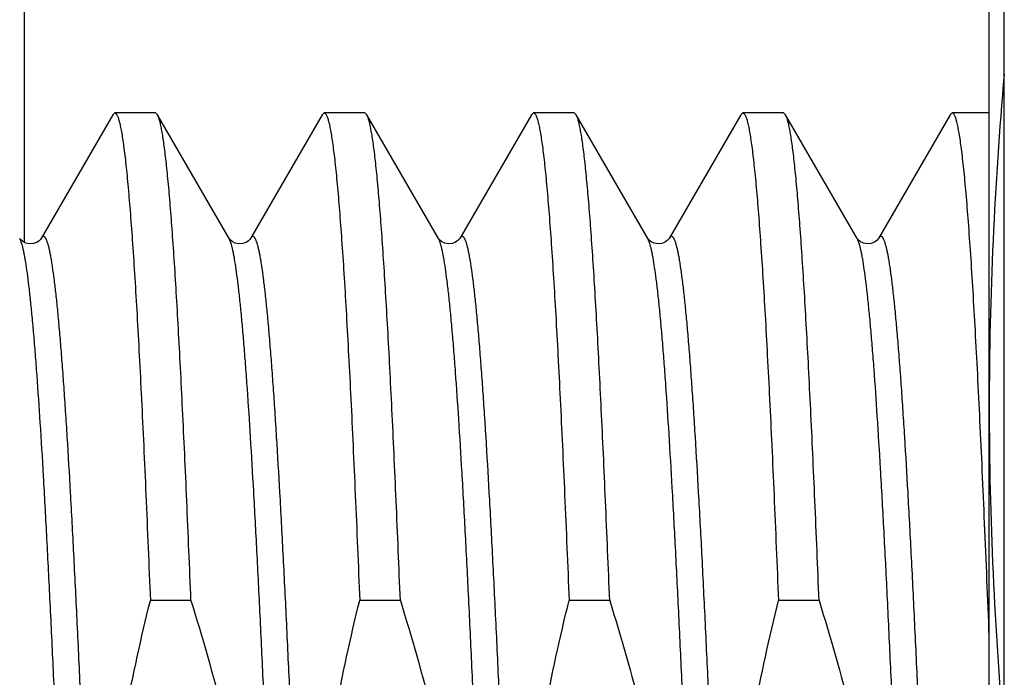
# Model space of a CAD drawing. Header units: inches. Extents: x 0 to 22, y 0 to 17.
# Tile 78 of 98: x 17.3937 to 17.5243, y 9.771 to 9.8582. Entities that reach past the tile are written whole.
import ezdxf

# ---------------------------------------------------------------- set-up
doc = ezdxf.new("R2010")
doc.units = ezdxf.units.IN
doc.header["$LTSCALE"] = 1.21
doc.header["$MEASUREMENT"] = 0
doc.layers.get('0').update_dxf_attribs({"linetype": 'CONTINUOUS'})

msp = doc.modelspace()

# ---------------------------------------------------------------- linework, layer by layer
at = {"color": 7, "linetype": 'CONTINUOUS'}
for p, q in [((17.5243185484, 6.530174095), (17.5243185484, 11.575174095)), ((17.5223185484, 9.548864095), (17.5223185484, 9.892864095)), ((17.4060326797, 9.8456302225), (17.3965304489, 9.8292073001)), ((17.4060326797, 9.8456302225), (17.406303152, 9.845864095)), ((17.4116929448, 9.845864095), (17.406303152, 9.845864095)), ((17.4119634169, 9.8456302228), (17.4116929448, 9.845864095)), ((17.4214656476, 9.8292073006), (17.4119634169, 9.8456302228)), ((17.4338096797, 9.8456302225), (17.4243074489, 9.8292073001)), ((17.4338096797, 9.8456302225), (17.434080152, 9.845864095)), ((17.4394699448, 9.845864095), (17.434080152, 9.845864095)), ((17.4397404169, 9.8456302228), (17.4394699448, 9.845864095)), ((17.4492426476, 9.8292073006), (17.4397404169, 9.8456302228)), ((17.4615866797, 9.8456302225), (17.4520844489, 9.8292073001)), ((17.4615866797, 9.8456302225), (17.461857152, 9.845864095)), ((17.4672469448, 9.845864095), (17.461857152, 9.845864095)), ((17.4675174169, 9.8456302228), (17.4672469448, 9.845864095)), ((17.4770196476, 9.8292073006), (17.4675174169, 9.8456302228)), ((17.4893636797, 9.8456302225), (17.4798614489, 9.8292073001)), ((17.4893636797, 9.8456302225), (17.489634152, 9.845864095)), ((17.4950239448, 9.845864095), (17.489634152, 9.845864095)), ((17.4952944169, 9.8456302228), (17.4950239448, 9.845864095)), ((17.5047966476, 9.8292073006), (17.4952944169, 9.8456302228)), ((17.5171406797, 9.8456302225), (17.5076384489, 9.8292073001)), ((17.517411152, 9.8458640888), (17.5171406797, 9.8456302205)), ((17.5223185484, 9.845864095), (17.517411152, 9.845864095)), ((17.3937062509, 9.8291789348), (17.3936888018, 9.8292070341)), ((17.4214832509, 9.8291789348), (17.4214658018, 9.8292070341)), ((17.4492838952, 9.8291447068), (17.4492426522, 9.8292072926)), ((17.4770608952, 9.8291447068), (17.4770196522, 9.8292072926)), ((17.5048378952, 9.8291447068), (17.5047966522, 9.8292072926)), ((17.4164122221, 9.7811529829), (17.4110224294, 9.7811529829)), ((17.4441892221, 9.7811529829), (17.4387994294, 9.7811529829)), ((17.4719662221, 9.7811529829), (17.4665764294, 9.7811529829)), ((17.4997432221, 9.7811529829), (17.4943534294, 9.7811529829))]:
    msp.add_line(p, q, dxfattribs=at)
at = {"color": 9, "linetype": 'CONTINUOUS'}
for p, q in [((17.3943185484, 9.8286821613), (17.3943185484, 9.95386452)), ((17.3938443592, 9.8288711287), (17.3936888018, 9.8292070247)), ((17.4217720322, 9.8284182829), (17.4214658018, 9.829207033)), ((17.4493632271, 9.8289586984), (17.4492426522, 9.8292072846)), ((17.4772909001, 9.8285350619), (17.4770196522, 9.8292072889)), ((17.5048820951, 9.8290394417), (17.5047966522, 9.8292072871))]:
    msp.add_line(p, q, dxfattribs=at)
at = {"color": 7, "linetype": 'CONTINUOUS'}
for points in [[(17.3945148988, 9.8285824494), (17.3941078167, 9.8287891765), (17.3938502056, 9.8290031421), (17.3937259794, 9.8291501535), (17.3937062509, 9.8291789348)], [(17.3965306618, 9.8292076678), (17.3965208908, 9.8291914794), (17.3964460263, 9.8290889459), (17.3962669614, 9.8289077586), (17.3959447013, 9.8286890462), (17.3954935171, 9.8285204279), (17.3950042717, 9.8284795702), (17.3945148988, 9.8285824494)], [(17.4222918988, 9.8285824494), (17.4218848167, 9.8287891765), (17.4216272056, 9.8290031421), (17.4215029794, 9.8291501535), (17.4214832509, 9.8291789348)], [(17.4243076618, 9.8292076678), (17.4242978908, 9.8291914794), (17.4242230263, 9.8290889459), (17.4240439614, 9.8289077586), (17.4237217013, 9.8286890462), (17.4232705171, 9.8285204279), (17.4227812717, 9.8284795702), (17.4222918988, 9.8285824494)], [(17.4496825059, 9.8287753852), (17.449421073, 9.8289861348), (17.4492838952, 9.8291447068)], [(17.4520846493, 9.8292076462), (17.4520758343, 9.8291929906), (17.452004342, 9.8290942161), (17.4518347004, 9.8289196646), (17.4515296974, 9.8287058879), (17.4510914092, 9.8285310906), (17.4505979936, 9.8284775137), (17.4500986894, 9.8285719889), (17.4496825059, 9.8287753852)], [(17.4774595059, 9.8287753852), (17.477198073, 9.8289861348), (17.4770608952, 9.8291447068)], [(17.4798616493, 9.8292076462), (17.4798528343, 9.8291929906), (17.479781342, 9.8290942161), (17.4796117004, 9.8289196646), (17.4793066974, 9.8287058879), (17.4788684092, 9.8285310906), (17.4783749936, 9.8284775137), (17.4778756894, 9.8285719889), (17.4774595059, 9.8287753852)], [(17.5052365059, 9.8287753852), (17.504975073, 9.8289861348), (17.5048378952, 9.8291447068)], [(17.5076386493, 9.8292076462), (17.5076298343, 9.8291929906), (17.507558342, 9.8290942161), (17.5073887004, 9.8289196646), (17.5070836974, 9.8287058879), (17.5066454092, 9.8285310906), (17.5061519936, 9.8284775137), (17.5056526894, 9.8285719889), (17.5052365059, 9.8287753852)]]:
    msp.add_lwpolyline(points, dxfattribs=at)
for centre, radius, start, end in [((18.0238290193, 9.8064334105), 0.5015121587, 174.9015226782, 179.9507958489), ((18.0238308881, 9.8072948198), 0.501514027, 180.0492085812, 185.0986914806)]:
    msp.add_arc(centre, radius, start, end, dxfattribs=at)
for points, knots in [([(17.406303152, 9.845864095), (17.406315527, 9.845864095), (17.4063410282, 9.8458610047), (17.4063785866, 9.8458473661), (17.4064158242, 9.8458249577), (17.4064682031, 9.845780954), (17.4065324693, 9.8457016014), (17.4066051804, 9.8455781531), (17.4066780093, 9.8454206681), (17.4067509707, 9.8452289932), (17.4068240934, 9.8450029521), (17.4069276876, 9.8446343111), (17.407054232, 9.8440864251), (17.4071996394, 9.84332513), (17.4073454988, 9.8424278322), (17.407491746, 9.8413954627), (17.4076382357, 9.8402290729), (17.4077849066, 9.8389299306), (17.4079317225, 9.8374994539), (17.4081354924, 9.8353348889), (17.4083870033, 9.8323135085), (17.4086792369, 9.8283186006), (17.4089719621, 9.823845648), (17.4092650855, 9.8189145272), (17.4095584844, 9.8135471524), (17.4098520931, 9.8077673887), (17.4101458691, 9.8016009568), (17.4105472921, 9.792686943), (17.4108335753, 9.7858307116), (17.4110224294, 9.7811529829)], [0, 0, 0, 0, 0.0005704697, 0.0011714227, 0.0018290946, 0.002563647, 0.0043150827, 0.0065008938, 0.0091571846, 0.0123033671, 0.0159505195, 0.0201053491, 0.0299522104, 0.0418599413, 0.0558298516, 0.0718550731, 0.089923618, 0.1100194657, 0.1321230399, 0.1562121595, 0.210243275, 0.2718825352, 0.340862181, 0.4168798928, 0.4996008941, 0.5886596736, 0.6836623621, 0.7841872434, 1, 1, 1, 1]), ([(17.4164122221, 9.7811529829), (17.4162337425, 9.7855737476), (17.4159632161, 9.792063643), (17.4155852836, 9.800516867), (17.415308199, 9.8064010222), (17.4150312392, 9.8119469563), (17.4147544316, 9.8171327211), (17.4144778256, 9.8219378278), (17.4142014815, 9.8263432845), (17.4139255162, 9.8303316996), (17.4136500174, 9.8338873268), (17.4134128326, 9.8365726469), (17.4132206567, 9.8384937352), (17.4130822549, 9.839761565), (17.4129439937, 9.840911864), (17.4128058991, 9.8419435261), (17.4126680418, 9.8428555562), (17.4125305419, 9.843647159), (17.4123934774, 9.8443176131), (17.4122741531, 9.8447991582), (17.4121764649, 9.8451222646), (17.412107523, 9.8453198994), (17.4120387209, 9.8454869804), (17.4119888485, 9.8455862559), (17.4119634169, 9.8456302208)], [0, 0, 0, 0, 0.2051315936, 0.3011584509, 0.3923170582, 0.4782469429, 0.5586105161, 0.6330919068, 0.7013992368, 0.7632657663, 0.8184514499, 0.8667446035, 0.888248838, 0.9079644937, 0.9258745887, 0.9419639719, 0.9562212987, 0.968637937, 0.9792110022, 0.9879444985, 0.9916267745, 0.9948579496, 0.9976451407, 1, 1, 1, 1]), ([(17.434080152, 9.845864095), (17.434092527, 9.845864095), (17.4341180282, 9.8458610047), (17.4341555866, 9.8458473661), (17.4341928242, 9.8458249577), (17.4342452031, 9.845780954), (17.4343094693, 9.8457016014), (17.4343821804, 9.8455781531), (17.4344550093, 9.8454206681), (17.4345279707, 9.8452289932), (17.4346010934, 9.8450029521), (17.4347046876, 9.8446343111), (17.434831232, 9.8440864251), (17.4349766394, 9.84332513), (17.4351224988, 9.8424278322), (17.435268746, 9.8413954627), (17.4354152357, 9.8402290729), (17.4355619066, 9.8389299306), (17.4357087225, 9.8374994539), (17.4359124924, 9.8353348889), (17.4361640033, 9.8323135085), (17.4364562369, 9.8283186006), (17.4367489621, 9.823845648), (17.4370420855, 9.8189145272), (17.4373354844, 9.8135471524), (17.4376290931, 9.8077673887), (17.4379228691, 9.8016009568), (17.4383242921, 9.792686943), (17.4386105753, 9.7858307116), (17.4387994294, 9.7811529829)], [0, 0, 0, 0, 0.0005704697, 0.0011714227, 0.0018290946, 0.002563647, 0.0043150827, 0.0065008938, 0.0091571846, 0.0123033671, 0.0159505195, 0.0201053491, 0.0299522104, 0.0418599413, 0.0558298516, 0.0718550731, 0.089923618, 0.1100194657, 0.1321230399, 0.1562121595, 0.210243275, 0.2718825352, 0.340862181, 0.4168798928, 0.4996008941, 0.5886596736, 0.6836623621, 0.7841872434, 1, 1, 1, 1]), ([(17.4441892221, 9.7811529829), (17.4440107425, 9.7855737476), (17.4437402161, 9.792063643), (17.4433622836, 9.800516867), (17.443085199, 9.8064010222), (17.4428082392, 9.8119469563), (17.4425314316, 9.8171327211), (17.4422548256, 9.8219378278), (17.4419784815, 9.8263432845), (17.4417025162, 9.8303316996), (17.4414270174, 9.8338873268), (17.4411898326, 9.8365726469), (17.4409976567, 9.8384937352), (17.4408592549, 9.839761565), (17.4407209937, 9.840911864), (17.4405828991, 9.8419435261), (17.4404450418, 9.8428555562), (17.4403075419, 9.843647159), (17.4401704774, 9.8443176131), (17.4400511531, 9.8447991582), (17.4399534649, 9.8451222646), (17.439884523, 9.8453198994), (17.4398157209, 9.8454869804), (17.4397658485, 9.8455862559), (17.4397404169, 9.8456302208)], [0, 0, 0, 0, 0.2051315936, 0.3011584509, 0.3923170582, 0.4782469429, 0.5586105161, 0.6330919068, 0.7013992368, 0.7632657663, 0.8184514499, 0.8667446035, 0.888248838, 0.9079644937, 0.9258745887, 0.9419639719, 0.9562212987, 0.968637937, 0.9792110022, 0.9879444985, 0.9916267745, 0.9948579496, 0.9976451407, 1, 1, 1, 1]), ([(17.461857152, 9.845864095), (17.461869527, 9.845864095), (17.4618950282, 9.8458610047), (17.4619325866, 9.8458473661), (17.4619698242, 9.8458249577), (17.4620222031, 9.845780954), (17.4620864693, 9.8457016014), (17.4621591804, 9.8455781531), (17.4622320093, 9.8454206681), (17.4623049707, 9.8452289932), (17.4623780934, 9.8450029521), (17.4624816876, 9.8446343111), (17.462608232, 9.8440864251), (17.4627536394, 9.84332513), (17.4628994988, 9.8424278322), (17.463045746, 9.8413954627), (17.4631922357, 9.8402290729), (17.4633389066, 9.8389299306), (17.4634857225, 9.8374994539), (17.4636894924, 9.8353348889), (17.4639410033, 9.8323135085), (17.4642332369, 9.8283186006), (17.4645259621, 9.823845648), (17.4648190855, 9.8189145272), (17.4651124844, 9.8135471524), (17.4654060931, 9.8077673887), (17.4656998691, 9.8016009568), (17.4661012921, 9.792686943), (17.4663875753, 9.7858307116), (17.4665764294, 9.7811529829)], [0, 0, 0, 0, 0.0005704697, 0.0011714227, 0.0018290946, 0.002563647, 0.0043150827, 0.0065008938, 0.0091571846, 0.0123033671, 0.0159505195, 0.0201053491, 0.0299522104, 0.0418599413, 0.0558298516, 0.0718550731, 0.089923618, 0.1100194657, 0.1321230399, 0.1562121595, 0.210243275, 0.2718825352, 0.340862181, 0.4168798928, 0.4996008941, 0.5886596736, 0.6836623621, 0.7841872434, 1, 1, 1, 1]), ([(17.4719662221, 9.7811529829), (17.4717877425, 9.7855737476), (17.4715172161, 9.792063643), (17.4711392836, 9.800516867), (17.470862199, 9.8064010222), (17.4705852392, 9.8119469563), (17.4703084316, 9.8171327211), (17.4700318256, 9.8219378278), (17.4697554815, 9.8263432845), (17.4694795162, 9.8303316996), (17.4692040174, 9.8338873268), (17.4689668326, 9.8365726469), (17.4687746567, 9.8384937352), (17.4686362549, 9.839761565), (17.4684979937, 9.840911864), (17.4683598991, 9.8419435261), (17.4682220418, 9.8428555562), (17.4680845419, 9.843647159), (17.4679474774, 9.8443176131), (17.4678281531, 9.8447991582), (17.4677304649, 9.8451222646), (17.467661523, 9.8453198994), (17.4675927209, 9.8454869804), (17.4675428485, 9.8455862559), (17.4675174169, 9.8456302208)], [0, 0, 0, 0, 0.2051315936, 0.3011584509, 0.3923170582, 0.4782469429, 0.5586105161, 0.6330919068, 0.7013992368, 0.7632657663, 0.8184514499, 0.8667446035, 0.888248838, 0.9079644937, 0.9258745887, 0.9419639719, 0.9562212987, 0.968637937, 0.9792110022, 0.9879444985, 0.9916267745, 0.9948579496, 0.9976451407, 1, 1, 1, 1]), ([(17.489634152, 9.845864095), (17.489646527, 9.845864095), (17.4896720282, 9.8458610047), (17.4897095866, 9.8458473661), (17.4897468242, 9.8458249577), (17.4897992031, 9.845780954), (17.4898634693, 9.8457016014), (17.4899361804, 9.8455781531), (17.4900090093, 9.8454206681), (17.4900819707, 9.8452289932), (17.4901550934, 9.8450029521), (17.4902586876, 9.8446343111), (17.490385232, 9.8440864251), (17.4905306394, 9.84332513), (17.4906764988, 9.8424278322), (17.490822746, 9.8413954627), (17.4909692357, 9.8402290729), (17.4911159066, 9.8389299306), (17.4912627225, 9.8374994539), (17.4914664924, 9.8353348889), (17.4917180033, 9.8323135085), (17.4920102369, 9.8283186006), (17.4923029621, 9.823845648), (17.4925960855, 9.8189145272), (17.4928894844, 9.8135471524), (17.4931830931, 9.8077673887), (17.4934768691, 9.8016009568), (17.4938782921, 9.792686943), (17.4941645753, 9.7858307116), (17.4943534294, 9.7811529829)], [0, 0, 0, 0, 0.0005704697, 0.0011714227, 0.0018290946, 0.002563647, 0.0043150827, 0.0065008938, 0.0091571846, 0.0123033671, 0.0159505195, 0.0201053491, 0.0299522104, 0.0418599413, 0.0558298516, 0.0718550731, 0.089923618, 0.1100194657, 0.1321230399, 0.1562121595, 0.210243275, 0.2718825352, 0.340862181, 0.4168798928, 0.4996008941, 0.5886596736, 0.6836623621, 0.7841872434, 1, 1, 1, 1]), ([(17.4997432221, 9.7811529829), (17.4995647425, 9.7855737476), (17.4992942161, 9.792063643), (17.4989162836, 9.800516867), (17.498639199, 9.8064010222), (17.4983622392, 9.8119469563), (17.4980854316, 9.8171327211), (17.4978088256, 9.8219378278), (17.4975324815, 9.8263432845), (17.4972565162, 9.8303316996), (17.4969810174, 9.8338873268), (17.4967438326, 9.8365726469), (17.4965516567, 9.8384937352), (17.4964132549, 9.839761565), (17.4962749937, 9.840911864), (17.4961368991, 9.8419435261), (17.4959990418, 9.8428555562), (17.4958615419, 9.843647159), (17.4957244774, 9.8443176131), (17.4956051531, 9.8447991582), (17.4955074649, 9.8451222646), (17.495438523, 9.8453198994), (17.4953697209, 9.8454869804), (17.4953198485, 9.8455862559), (17.4952944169, 9.8456302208)], [0, 0, 0, 0, 0.2051315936, 0.3011584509, 0.3923170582, 0.4782469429, 0.5586105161, 0.6330919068, 0.7013992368, 0.7632657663, 0.8184514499, 0.8667446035, 0.888248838, 0.9079644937, 0.9258745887, 0.9419639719, 0.9562212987, 0.968637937, 0.9792110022, 0.9879444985, 0.9916267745, 0.9948579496, 0.9976451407, 1, 1, 1, 1]), ([(17.5223185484, 9.7764402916), (17.522121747, 9.7814246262), (17.5218237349, 9.7887372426), (17.52140678, 9.7982530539), (17.5211013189, 9.8048542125), (17.5207960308, 9.8110512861), (17.5204909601, 9.816814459), (17.5201861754, 9.8221160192), (17.5198818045, 9.8269304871), (17.5195779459, 9.8312347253), (17.5193164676, 9.834492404), (17.5191046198, 9.8368277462), (17.5189519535, 9.8383718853), (17.5187994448, 9.8397746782), (17.5186471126, 9.8410344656), (17.5184950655, 9.842149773), (17.5183433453, 9.8431193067), (17.518212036, 9.8438347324), (17.5181052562, 9.8443327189), (17.5180290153, 9.8446513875), (17.5179528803, 9.8449329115), (17.5178768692, 9.8451772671), (17.5178010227, 9.8453844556), (17.5177253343, 9.8455546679), (17.517649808, 9.8456880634), (17.5175830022, 9.8457739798), (17.517528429, 9.8458216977), (17.51748971, 9.8458459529), (17.5174506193, 9.8458607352), (17.5174240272, 9.8458640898), (17.517411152, 9.8458640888)], [0, 0, 0, 0, 0.2144109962, 0.3145818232, 0.4094148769, 0.4984550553, 0.581276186, 0.6574822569, 0.7267099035, 0.7886304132, 0.8429520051, 0.8671830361, 0.8894228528, 0.9096472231, 0.9278340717, 0.9439657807, 0.9580279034, 0.9700122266, 0.9752246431, 0.9799180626, 0.9840946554, 0.9877580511, 0.9909142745, 0.9935737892, 0.9957552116, 0.9974931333, 0.9982169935, 0.9988612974, 0.9994465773, 1, 1, 1, 1]), ([(17.3886352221, 9.7811529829), (17.3901422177, 9.7762829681), (17.3929427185, 9.7664750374), (17.3957702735, 9.7540394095), (17.3975390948, 9.7439963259), (17.3985986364, 9.7364210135), (17.3993727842, 9.7288110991), (17.3998476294, 9.7211765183), (17.4000147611, 9.7135289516), (17.3998721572, 9.7058809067), (17.3994243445, 9.6982447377), (17.3986818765, 9.6906317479), (17.3976601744, 9.6830512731), (17.3959510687, 9.6729981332), (17.3943098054, 9.6655236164), (17.3930851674, 9.6605752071)], [0, 0, 0, 0, 0.1249956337, 0.2499862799, 0.3124885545, 0.3749907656, 0.4374929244, 0.4999950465, 0.5624971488, 0.6249992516, 0.6875013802, 0.750003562, 0.8125058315, 0.8750081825, 1, 1, 1, 1]), ([(17.4154723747, 9.6605752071), (17.4139653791, 9.6654452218), (17.4111648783, 9.6752531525), (17.4083373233, 9.6876887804), (17.406568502, 9.697731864), (17.4055089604, 9.7053071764), (17.4047348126, 9.7129170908), (17.4042599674, 9.7205516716), (17.4040928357, 9.7281992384), (17.4042354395, 9.7358472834), (17.4046832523, 9.7434834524), (17.4054257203, 9.7510964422), (17.4064474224, 9.758676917), (17.4081565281, 9.7687300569), (17.4097977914, 9.7762045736), (17.4110224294, 9.7811529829)], [0, 0, 0, 0, 0.1249956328, 0.2499862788, 0.3124885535, 0.3749907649, 0.437492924, 0.4999950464, 0.5624971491, 0.6249992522, 0.6875013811, 0.7500035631, 0.8125058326, 0.8750081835, 1, 1, 1, 1]), ([(17.4164122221, 9.7811529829), (17.4179192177, 9.7762829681), (17.4207197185, 9.7664750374), (17.4235472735, 9.7540394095), (17.4253160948, 9.7439963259), (17.4263756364, 9.7364210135), (17.4271497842, 9.7288110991), (17.4276246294, 9.7211765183), (17.4277917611, 9.7135289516), (17.4276491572, 9.7058809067), (17.4272013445, 9.6982447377), (17.4264588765, 9.6906317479), (17.4254371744, 9.6830512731), (17.4237280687, 9.6729981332), (17.4220868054, 9.6655236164), (17.4208621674, 9.6605752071)], [0, 0, 0, 0, 0.1249956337, 0.2499862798, 0.3124885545, 0.3749907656, 0.4374929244, 0.4999950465, 0.5624971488, 0.6249992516, 0.6875013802, 0.750003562, 0.8125058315, 0.8750081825, 1, 1, 1, 1]), ([(17.4432493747, 9.6605752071), (17.4417423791, 9.6654452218), (17.4389418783, 9.6752531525), (17.4361143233, 9.6876887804), (17.434345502, 9.697731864), (17.4332859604, 9.7053071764), (17.4325118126, 9.7129170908), (17.4320369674, 9.7205516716), (17.4318698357, 9.7281992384), (17.4320124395, 9.7358472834), (17.4324602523, 9.7434834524), (17.4332027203, 9.7510964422), (17.4342244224, 9.7586769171), (17.4359335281, 9.7687300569), (17.4375747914, 9.7762045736), (17.4387994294, 9.7811529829)], [0, 0, 0, 0, 0.1249956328, 0.2499862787, 0.3124885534, 0.3749907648, 0.437492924, 0.4999950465, 0.5624971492, 0.6249992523, 0.6875013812, 0.7500035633, 0.8125058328, 0.8750081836, 1, 1, 1, 1]), ([(17.4441892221, 9.7811529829), (17.4456962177, 9.7762829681), (17.4484967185, 9.7664750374), (17.4513242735, 9.7540394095), (17.4530930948, 9.7439963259), (17.4541526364, 9.7364210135), (17.4549267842, 9.7288110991), (17.4554016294, 9.7211765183), (17.4555687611, 9.7135289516), (17.4554261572, 9.7058809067), (17.4549783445, 9.6982447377), (17.4542358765, 9.6906317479), (17.4532141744, 9.6830512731), (17.4515050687, 9.6729981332), (17.4498638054, 9.6655236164), (17.4486391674, 9.6605752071)], [0, 0, 0, 0, 0.1249956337, 0.2499862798, 0.3124885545, 0.3749907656, 0.4374929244, 0.4999950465, 0.5624971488, 0.6249992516, 0.6875013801, 0.750003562, 0.8125058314, 0.8750081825, 1, 1, 1, 1]), ([(17.4710263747, 9.6605752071), (17.4695193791, 9.6654452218), (17.4667188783, 9.6752531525), (17.4638913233, 9.6876887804), (17.462122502, 9.697731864), (17.4610629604, 9.7053071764), (17.4602888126, 9.7129170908), (17.4598139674, 9.7205516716), (17.4596468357, 9.7281992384), (17.4597894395, 9.7358472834), (17.4602372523, 9.7434834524), (17.4609797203, 9.7510964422), (17.4620014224, 9.7586769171), (17.4637105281, 9.7687300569), (17.4653517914, 9.7762045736), (17.4665764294, 9.7811529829)], [0, 0, 0, 0, 0.1249956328, 0.2499862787, 0.3124885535, 0.3749907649, 0.437492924, 0.4999950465, 0.5624971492, 0.6249992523, 0.6875013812, 0.7500035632, 0.8125058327, 0.8750081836, 1, 1, 1, 1]), ([(17.4719662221, 9.7811529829), (17.4734732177, 9.7762829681), (17.4762737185, 9.7664750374), (17.4791012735, 9.7540394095), (17.4808700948, 9.7439963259), (17.4819296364, 9.7364210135), (17.4827037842, 9.7288110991), (17.4831786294, 9.7211765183), (17.4833457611, 9.7135289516), (17.4832031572, 9.7058809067), (17.4827553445, 9.6982447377), (17.4820128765, 9.6906317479), (17.4809911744, 9.6830512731), (17.4792820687, 9.6729981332), (17.4776408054, 9.6655236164), (17.4764161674, 9.6605752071)], [0, 0, 0, 0, 0.1249956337, 0.2499862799, 0.3124885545, 0.3749907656, 0.4374929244, 0.4999950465, 0.5624971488, 0.6249992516, 0.6875013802, 0.750003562, 0.8125058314, 0.8750081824, 1, 1, 1, 1]), ([(17.4988033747, 9.6605752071), (17.4972963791, 9.6654452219), (17.4944958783, 9.6752531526), (17.4916683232, 9.6876887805), (17.4898995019, 9.6977318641), (17.4888399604, 9.7053071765), (17.4880658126, 9.7129170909), (17.4875909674, 9.7205516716), (17.4874238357, 9.7281992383), (17.4875664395, 9.7358472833), (17.4880142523, 9.7434834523), (17.4887567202, 9.7510964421), (17.4897784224, 9.7586769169), (17.4914875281, 9.7687300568), (17.4931287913, 9.7762045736), (17.4943534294, 9.7811529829)], [0, 0, 0, 0, 0.1249956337, 0.2499862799, 0.3124885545, 0.3749907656, 0.4374929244, 0.4999950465, 0.5624971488, 0.6249992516, 0.6875013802, 0.750003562, 0.8125058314, 0.8750081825, 1, 1, 1, 1]), ([(17.4997432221, 9.7811529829), (17.5012502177, 9.7762829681), (17.5040507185, 9.7664750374), (17.5068782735, 9.7540394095), (17.5086470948, 9.7439963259), (17.5097066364, 9.7364210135), (17.5104807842, 9.7288110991), (17.5109556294, 9.7211765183), (17.5111227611, 9.7135289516), (17.5109801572, 9.7058809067), (17.5105323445, 9.6982447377), (17.5097898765, 9.6906317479), (17.5087681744, 9.6830512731), (17.5070590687, 9.6729981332), (17.5054178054, 9.6655236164), (17.5041931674, 9.6605752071)], [0, 0, 0, 0, 0.1249956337, 0.2499862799, 0.3124885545, 0.3749907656, 0.4374929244, 0.4999950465, 0.5624971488, 0.6249992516, 0.6875013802, 0.750003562, 0.8125058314, 0.8750081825, 1, 1, 1, 1])]:
    msp.add_open_spline(points, degree=3, knots=knots, dxfattribs=at)
at = {"color": 9, "linetype": 'CONTINUOUS'}
for points, knots in [([(17.4075771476, 9.6125208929), (17.407560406, 9.6124919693), (17.4075272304, 9.6124389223), (17.40747381, 9.6123693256), (17.4074201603, 9.6123153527), (17.4073659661, 9.6122770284), (17.4073108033, 9.6122547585), (17.4072547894, 9.6122495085), (17.4071990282, 9.6122616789), (17.4071442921, 9.6122904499), (17.4070903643, 9.6123350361), (17.4070368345, 9.6123952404), (17.4069834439, 9.6124710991), (17.4069076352, 9.6126013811), (17.406815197, 9.612805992), (17.4067095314, 9.6131008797), (17.4066035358, 9.6134587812), (17.4064972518, 9.613879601), (17.4063907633, 9.6143632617), (17.4062841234, 9.6149095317), (17.4061773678, 9.615518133), (17.4060285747, 9.6164523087), (17.4058451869, 9.6177736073), (17.4056326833, 9.6195414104), (17.4054197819, 9.6215477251), (17.4052065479, 9.623787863), (17.4049930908, 9.626256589), (17.4047794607, 9.6289481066), (17.4045656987, 9.6318560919), (17.4043518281, 9.6349737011), (17.4040583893, 9.6395275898), (17.4036949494, 9.6456851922), (17.4032692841, 9.6535911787), (17.4028431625, 9.6621305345), (17.4024166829, 9.6712228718), (17.401989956, 9.6807825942), (17.4015630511, 9.690719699), (17.4011360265, 9.7009406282), (17.4007089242, 9.711349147), (17.4002817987, 9.7218472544), (17.3997160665, 9.7357386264), (17.399150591, 9.7494211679), (17.3985736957, 9.7627655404), (17.3981470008, 9.7722445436), (17.397720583, 9.7812397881), (17.3972945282, 9.7896665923), (17.396869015, 9.7974456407), (17.3964441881, 9.8045037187), (17.3960795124, 9.8099032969), (17.3957840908, 9.8138128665), (17.3955705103, 9.8164217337), (17.3953571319, 9.8188055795), (17.3951440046, 9.8209588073), (17.3949312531, 9.8228764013), (17.3947189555, 9.8245538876), (17.3945354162, 9.8257989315), (17.3943862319, 9.8266713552), (17.3942795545, 9.8272333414), (17.3941730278, 9.8277327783), (17.3940666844, 9.8281694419), (17.3939605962, 9.8285431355), (17.393883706, 9.8287692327), (17.3938443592, 9.8288711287)], [0, 0, 0, 0, 0.0004603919, 0.0008607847, 0.0012063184, 0.0015050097, 0.0017692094, 0.0020165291, 0.0022681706, 0.0025443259, 0.0028605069, 0.0032271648, 0.0036510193, 0.0041364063, 0.005301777, 0.0067373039, 0.0084495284, 0.010441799, 0.0127155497, 0.0152712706, 0.0181088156, 0.0212273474, 0.0283024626, 0.036484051, 0.0457554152, 0.056096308, 0.0674836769, 0.079891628, 0.0932915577, 0.1076525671, 0.1229412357, 0.1561568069, 0.1926279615, 0.2320131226, 0.2739428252, 0.3180234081, 0.3638408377, 0.4109646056, 0.4589517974, 0.5073513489, 0.5557082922, 0.6504807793, 0.6960055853, 0.7397146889, 0.7811975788, 0.8200648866, 0.8559520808, 0.8885230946, 0.9174738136, 0.9305060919, 0.9425353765, 0.95353405, 0.9634773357, 0.9723431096, 0.9801124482, 0.9867700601, 0.9896783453, 0.9923050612, 0.9946497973, 0.9967127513, 0.9984952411, 1, 1, 1, 1]), ([(17.4104189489, 9.6125208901), (17.4103779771, 9.61259168), (17.410298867, 9.6127578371), (17.4101921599, 9.6130444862), (17.4100850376, 9.6133955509), (17.4099776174, 9.6138109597), (17.4098699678, 9.6142906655), (17.409762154, 9.6148344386), (17.4096542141, 9.6154420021), (17.4095036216, 9.6163776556), (17.4093181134, 9.6177044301), (17.4091032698, 9.6194830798), (17.408888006, 9.6215058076), (17.4086723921, 9.6237677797), (17.4084565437, 9.6262635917), (17.4082405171, 9.6289872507), (17.4080243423, 9.6319322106), (17.4077267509, 9.6362798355), (17.407358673, 9.6422104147), (17.4069285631, 9.6498814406), (17.4064978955, 9.6582359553), (17.4060667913, 9.6671935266), (17.4056353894, 9.6766679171), (17.4052037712, 9.6865678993), (17.404772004, 9.6967981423), (17.4043401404, 9.7072601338), (17.403908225, 9.7178531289), (17.4034762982, 9.7284751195), (17.4030444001, 9.739023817), (17.4026125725, 9.7493976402), (17.4021808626, 9.7594966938), (17.4017493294, 9.7692237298), (17.401318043, 9.7784850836), (17.4008871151, 9.7871915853), (17.4004566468, 9.7952594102), (17.4000891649, 9.8015470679), (17.3997924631, 9.8061999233), (17.3995761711, 9.8093870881), (17.3993599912, 9.8123610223), (17.3991439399, 9.8151145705), (17.3989280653, 9.8176411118), (17.3987124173, 9.8199345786), (17.3984970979, 9.8219894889), (17.3982821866, 9.8238009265), (17.3980967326, 9.8251554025), (17.3979462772, 9.8261134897), (17.3978383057, 9.826738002), (17.3977304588, 9.8272988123), (17.3976227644, 9.8277956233), (17.3975152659, 9.8282281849), (17.397408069, 9.8285964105), (17.3973012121, 9.8289001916), (17.3972077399, 9.8291113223), (17.3971310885, 9.8292461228), (17.3970771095, 9.8293248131), (17.3970230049, 9.8293874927), (17.3969685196, 9.8294342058), (17.3969132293, 9.82946478), (17.396856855, 9.8294784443), (17.3968001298, 9.8294742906), (17.3967442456, 9.8294526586), (17.3966893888, 9.8294145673), (17.3966351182, 9.8293604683), (17.3965810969, 9.8292903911), (17.3965475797, 9.8292368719), (17.3965306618, 9.8292076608)], [0, 0, 0, 0, 0.0011248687, 0.0025237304, 0.0042042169, 0.0061702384, 0.0084235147, 0.0109646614, 0.0137936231, 0.0169096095, 0.0239976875, 0.0322161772, 0.0415479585, 0.0519722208, 0.0634652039, 0.0760001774, 0.0895475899, 0.1040754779, 0.1359319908, 0.1712659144, 0.2097390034, 0.2509823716, 0.294600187, 0.3401734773, 0.3872643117, 0.4354200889, 0.4841778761, 0.5330689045, 0.5816231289, 0.6293737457, 0.6758617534, 0.7206403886, 0.7632794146, 0.803369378, 0.840525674, 0.8743922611, 0.8899893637, 0.9046453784, 0.918325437, 0.9309970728, 0.9426305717, 0.9531987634, 0.962677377, 0.9710453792, 0.9782849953, 0.9814773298, 0.9843828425, 0.9870007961, 0.9893308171, 0.9913732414, 0.9931296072, 0.9946030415, 0.9957998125, 0.996298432, 0.9967338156, 0.9971101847, 0.9974341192, 0.9977159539, 0.9979712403, 0.9982205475, 0.9984858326, 0.9987855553, 0.9991327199, 0.9995357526, 1, 1, 1, 1]), ([(17.4381959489, 9.6125208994), (17.4381549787, 9.6125916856), (17.4380758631, 9.612757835), (17.4379691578, 9.6130444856), (17.4378620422, 9.6133955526), (17.4377546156, 9.6138109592), (17.4376469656, 9.6142906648), (17.4375391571, 9.6148344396), (17.4374312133, 9.615442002), (17.4372806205, 9.6163776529), (17.4370951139, 9.61770443), (17.4368802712, 9.6194830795), (17.4366650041, 9.6215058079), (17.4364493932, 9.6237677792), (17.4362335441, 9.6262635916), (17.4360175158, 9.6289872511), (17.4358013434, 9.63193221), (17.4355037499, 9.6362798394), (17.435135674, 9.6422104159), (17.4347055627, 9.6498814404), (17.4342748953, 9.6582359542), (17.4338437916, 9.6671935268), (17.4334123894, 9.6766679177), (17.432980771, 9.6865678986), (17.4325490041, 9.6967981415), (17.4321171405, 9.707260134), (17.4316852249, 9.7178531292), (17.4312532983, 9.7284751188), (17.4308214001, 9.7390238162), (17.4303895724, 9.7493976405), (17.4299578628, 9.7594966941), (17.4295263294, 9.7692237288), (17.4290950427, 9.7784850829), (17.4286641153, 9.7871915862), (17.4282336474, 9.7952594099), (17.4278661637, 9.8015470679), (17.4275694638, 9.8061999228), (17.4273531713, 9.8093870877), (17.42713699, 9.8123610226), (17.4269209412, 9.81511457), (17.4267050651, 9.8176411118), (17.4264894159, 9.8199345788), (17.4262741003, 9.8219894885), (17.4260591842, 9.8238009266), (17.4258737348, 9.825155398), (17.4257232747, 9.8261134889), (17.425615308, 9.8267380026), (17.4255074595, 9.8272988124), (17.4253997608, 9.827795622), (17.4252922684, 9.8282281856), (17.4251850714, 9.8285964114), (17.4250782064, 9.8289001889), (17.4249847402, 9.829111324), (17.4249080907, 9.8292461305), (17.4248541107, 9.8293248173), (17.4248000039, 9.8293874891), (17.4247455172, 9.8294341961), (17.4246902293, 9.8294647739), (17.4246338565, 9.8294784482), (17.4245771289, 9.8294743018), (17.4245212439, 9.8294526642), (17.4244663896, 9.8294145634), (17.4244121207, 9.8293604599), (17.424358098, 9.8292903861), (17.4243245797, 9.8292368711), (17.4243076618, 9.8292076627)], [0, 0, 0, 0, 0.001124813, 0.0025236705, 0.0042042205, 0.0061701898, 0.0084234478, 0.0109646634, 0.0137935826, 0.0169095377, 0.0239976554, 0.0322161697, 0.0415478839, 0.0519722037, 0.0634651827, 0.076000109, 0.0895475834, 0.1040754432, 0.1359319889, 0.1712658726, 0.2097389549, 0.2509823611, 0.2946001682, 0.34017344, 0.3872642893, 0.4354200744, 0.4841778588, 0.5330688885, 0.5816231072, 0.6293737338, 0.6758617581, 0.7206403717, 0.7632793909, 0.8033693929, 0.8405256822, 0.874392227, 0.8899893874, 0.9046453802, 0.9183254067, 0.9309971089, 0.9426305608, 0.9531987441, 0.9626774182, 0.9710453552, 0.9782849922, 0.9814773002, 0.98438288, 0.987000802, 0.9893307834, 0.9913732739, 0.9931296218, 0.9946030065, 0.9957998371, 0.996298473, 0.9967338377, 0.9971101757, 0.9974340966, 0.9977159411, 0.9979712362, 0.9982205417, 0.9984858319, 0.9987855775, 0.999132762, 0.9995357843, 1, 1, 1, 1]), ([(17.4631311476, 9.6125208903), (17.4631143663, 9.6124918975), (17.4630811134, 9.612438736), (17.4630275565, 9.6123690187), (17.4629737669, 9.6123150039), (17.4629194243, 9.6122767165), (17.4628641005, 9.6122545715), (17.4628079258, 9.6122495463), (17.462752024, 9.6122620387), (17.4626971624, 9.6122912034), (17.4626431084, 9.6123362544), (17.4625894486, 9.6123970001), (17.4625359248, 9.6124734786), (17.4624599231, 9.6126047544), (17.4623672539, 9.6128108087), (17.4622613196, 9.6131076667), (17.4621550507, 9.6134678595), (17.4620484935, 9.6138912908), (17.4619417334, 9.6143778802), (17.4618348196, 9.6149273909), (17.4617277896, 9.6155395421), (17.4615786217, 9.6164790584), (17.4613947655, 9.617807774), (17.4611817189, 9.6195853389), (17.4609682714, 9.621602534), (17.4607544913, 9.6238546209), (17.4605404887, 9.626336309), (17.4603263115, 9.6290417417), (17.4601120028, 9.631964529), (17.4598975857, 9.6350977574), (17.459603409, 9.6396738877), (17.4592390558, 9.6458607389), (17.4588123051, 9.6538031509), (17.4583850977, 9.6623801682), (17.457957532, 9.6715106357), (17.4575297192, 9.6811081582), (17.4571017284, 9.6910819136), (17.4566736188, 9.7013375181), (17.4562454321, 9.7117779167), (17.4558172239, 9.7223043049), (17.4552501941, 9.7362239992), (17.4546833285, 9.7499276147), (17.4541048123, 9.7632849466), (17.4536770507, 9.7727636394), (17.4532495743, 9.7817511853), (17.4528224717, 9.7901625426), (17.4523959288, 9.7979181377), (17.4519700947, 9.804944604), (17.4516044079, 9.8103126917), (17.4513080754, 9.8141929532), (17.4510939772, 9.8167768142), (17.4508800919, 9.8191336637), (17.4506664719, 9.8212579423), (17.4504532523, 9.8231446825), (17.4502405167, 9.8247894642), (17.4500564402, 9.826006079), (17.4499066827, 9.8268548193), (17.449799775, 9.8273984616), (17.4496930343, 9.827879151), (17.4495864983, 9.8282966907), (17.4494802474, 9.8286509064), (17.4494029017, 9.8288636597), (17.4493632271, 9.8289586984)], [0, 0, 0, 0, 0.0004612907, 0.0008623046, 0.001208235, 0.0015071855, 0.0017716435, 0.0020193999, 0.0022718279, 0.002549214, 0.0028670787, 0.0032358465, 0.0036622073, 0.0041504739, 0.0053227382, 0.0067666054, 0.0084885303, 0.0104918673, 0.0127780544, 0.0153475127, 0.0182000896, 0.02133497, 0.0284465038, 0.0366694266, 0.0459867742, 0.0563781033, 0.0678201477, 0.0802866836, 0.093748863, 0.1081754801, 0.123532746, 0.1568931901, 0.1935168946, 0.2330590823, 0.2751469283, 0.3193832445, 0.3653503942, 0.412614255, 0.4607283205, 0.5092380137, 0.5576849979, 0.6525647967, 0.6981013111, 0.741790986, 0.7832213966, 0.8220016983, 0.8577663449, 0.8901787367, 0.9189347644, 0.9318563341, 0.9437661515, 0.9546367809, 0.9644436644, 0.9731649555, 0.9807821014, 0.9872802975, 0.9901063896, 0.9926494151, 0.9949091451, 0.9968860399, 0.9985818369, 1, 1, 1, 1]), ([(17.4659729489, 9.6125208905), (17.4659319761, 9.612591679), (17.4658528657, 9.6127578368), (17.4657461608, 9.6130444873), (17.4656390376, 9.6133955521), (17.4655316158, 9.613810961), (17.465423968, 9.6142906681), (17.465316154, 9.614834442), (17.4652082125, 9.6154420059), (17.465057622, 9.6163776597), (17.4648721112, 9.6177044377), (17.4646572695, 9.6194830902), (17.4644420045, 9.6215058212), (17.4642263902, 9.623767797), (17.4640105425, 9.6262636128), (17.4637945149, 9.6289872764), (17.46357834, 9.6319322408), (17.4632807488, 9.6362798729), (17.4629126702, 9.6422104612), (17.4624825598, 9.6498814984), (17.462051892, 9.658236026), (17.4616207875, 9.6671936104), (17.461189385, 9.6766680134), (17.4607577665, 9.6865680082), (17.460325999, 9.6967982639), (17.4598941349, 9.7072602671), (17.4594622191, 9.7178532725), (17.459030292, 9.7284752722), (17.4585983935, 9.7390239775), (17.4581665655, 9.7493978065), (17.4577348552, 9.7594968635), (17.4573033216, 9.7692239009), (17.4568720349, 9.7784852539), (17.4564411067, 9.7871917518), (17.4560106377, 9.7952595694), (17.4556431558, 9.8015472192), (17.4553464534, 9.8062000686), (17.4551301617, 9.8093872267), (17.454913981, 9.8123611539), (17.4546979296, 9.8151146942), (17.4544820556, 9.8176412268), (17.4542664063, 9.8199346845), (17.4540510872, 9.8219895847), (17.4538361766, 9.8238010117), (17.4536507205, 9.8251554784), (17.4535002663, 9.8261135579), (17.453392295, 9.8267380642), (17.4532844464, 9.8272988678), (17.4531767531, 9.8277956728), (17.4530692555, 9.8282282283), (17.4529620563, 9.8285964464), (17.4528552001, 9.828900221), (17.4527617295, 9.8291113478), (17.4526850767, 9.8292461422), (17.4526310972, 9.829324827), (17.452576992, 9.8293875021), (17.452522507, 9.829434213), (17.4524672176, 9.829464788), (17.4524108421, 9.8294784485), (17.4523541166, 9.8294742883), (17.4522982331, 9.8294526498), (17.4522433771, 9.8294145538), (17.4521891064, 9.8293604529), (17.4521350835, 9.8292903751), (17.452101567, 9.8292368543), (17.4520846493, 9.8292076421)], [0, 0, 0, 0, 0.0011248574, 0.0025237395, 0.0042042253, 0.0061702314, 0.0084235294, 0.0109646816, 0.0137936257, 0.0169096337, 0.0239977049, 0.0322162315, 0.0415480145, 0.0519722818, 0.0634653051, 0.0760002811, 0.0895477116, 0.1040756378, 0.1359321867, 0.1712661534, 0.2097393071, 0.250982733, 0.2946005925, 0.340173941, 0.387264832, 0.4354206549, 0.4841784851, 0.5330695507, 0.5816238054, 0.6293744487, 0.6758624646, 0.720641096, 0.7632801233, 0.8033700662, 0.8405263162, 0.8743928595, 0.8899899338, 0.9046459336, 0.9183259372, 0.9309975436, 0.9426310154, 0.9531991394, 0.9626777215, 0.9710456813, 0.9782852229, 0.9814775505, 0.9843830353, 0.9870009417, 0.9893309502, 0.9913733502, 0.9931296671, 0.9946030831, 0.9957998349, 0.9962984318, 0.9967337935, 0.9971101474, 0.9974340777, 0.9977159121, 0.997971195, 0.9982205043, 0.9984857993, 0.9987855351, 0.9991327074, 0.9995357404, 1, 1, 1, 1]), ([(17.4937499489, 9.6125208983), (17.4937089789, 9.6125916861), (17.493629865, 9.6127578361), (17.4935231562, 9.6130444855), (17.4934160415, 9.6133955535), (17.4933086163, 9.6138109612), (17.4932009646, 9.614290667), (17.493093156, 9.6148344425), (17.4929852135, 9.6154420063), (17.4928346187, 9.6163776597), (17.4926491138, 9.6177044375), (17.4924342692, 9.6194830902), (17.4922190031, 9.6215058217), (17.4920033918, 9.6237677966), (17.4917875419, 9.6262636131), (17.4915715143, 9.6289872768), (17.4913553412, 9.6319322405), (17.4910577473, 9.6362798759), (17.4906896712, 9.6422104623), (17.4902595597, 9.6498814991), (17.4898288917, 9.6582360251), (17.4893977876, 9.6671936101), (17.4889663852, 9.6766680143), (17.4885347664, 9.6865680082), (17.488102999, 9.6967982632), (17.487671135, 9.7072602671), (17.4872392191, 9.7178532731), (17.486807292, 9.728475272), (17.4863753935, 9.7390239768), (17.4859435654, 9.7493978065), (17.4855118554, 9.7594968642), (17.4850803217, 9.7692239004), (17.4846490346, 9.7784852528), (17.4842181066, 9.7871917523), (17.4837876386, 9.7952595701), (17.4834201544, 9.8015472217), (17.4831234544, 9.8062000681), (17.4829071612, 9.8093872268), (17.4826909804, 9.812361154), (17.482474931, 9.8151146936), (17.4822590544, 9.817641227), (17.4820434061, 9.8199346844), (17.4818280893, 9.8219895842), (17.4816131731, 9.8238010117), (17.4814277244, 9.8251554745), (17.4812772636, 9.8261135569), (17.4811692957, 9.8267380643), (17.4810614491, 9.8272988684), (17.4809537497, 9.8277956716), (17.4808462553, 9.8282282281), (17.4807390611, 9.8285964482), (17.4806321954, 9.8289002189), (17.4805387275, 9.8291113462), (17.480462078, 9.8292461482), (17.4804080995, 9.8293248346), (17.4803539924, 9.829387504), (17.4802995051, 9.8294342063), (17.4802442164, 9.8294647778), (17.4801878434, 9.8294784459), (17.4801311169, 9.829474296), (17.4800752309, 9.8294526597), (17.4800203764, 9.8294145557), (17.4799661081, 9.8293604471), (17.4799120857, 9.8292903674), (17.4798785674, 9.8292368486), (17.4798616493, 9.8292076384)], [0, 0, 0, 0, 0.0011248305, 0.0025236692, 0.0042042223, 0.0061702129, 0.0084234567, 0.0109646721, 0.0137936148, 0.0169095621, 0.0239977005, 0.0322162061, 0.0415479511, 0.0519722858, 0.0634652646, 0.076000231, 0.0895477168, 0.1040755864, 0.1359321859, 0.1712661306, 0.2097392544, 0.2509827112, 0.2946005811, 0.3401739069, 0.3872648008, 0.4354206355, 0.4841784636, 0.5330695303, 0.5816237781, 0.6293744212, 0.6758624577, 0.7206410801, 0.7632800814, 0.8033700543, 0.8405263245, 0.8743928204, 0.8899899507, 0.9046458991, 0.9183259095, 0.9309975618, 0.9426309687, 0.9531991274, 0.9626777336, 0.9710456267, 0.9782852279, 0.9814774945, 0.9843830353, 0.9870009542, 0.9893308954, 0.9913733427, 0.9931296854, 0.994603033, 0.9957998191, 0.9962984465, 0.9967338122, 0.9971101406, 0.9974340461, 0.9977158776, 0.9979711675, 0.9982204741, 0.9984857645, 0.998785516, 0.9991327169, 0.9995357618, 1, 1, 1, 1]), ([(17.5186851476, 9.6125208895), (17.5186683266, 9.6124918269), (17.5186349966, 9.6124385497), (17.5185813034, 9.6123687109), (17.5185273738, 9.6123146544), (17.5184728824, 9.6122764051), (17.5184173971, 9.6122543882), (17.518361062, 9.6122495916), (17.5183050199, 9.6122624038), (17.5182500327, 9.6122919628), (17.5181958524, 9.6123374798), (17.5181420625, 9.6123987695), (17.5180884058, 9.6124758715), (17.5180122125, 9.6126081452), (17.5179193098, 9.6128156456), (17.5178131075, 9.6131144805), (17.5177065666, 9.613476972), (17.5175997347, 9.613903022), (17.5174927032, 9.6143925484), (17.5173855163, 9.6149453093), (17.5172782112, 9.61556102), (17.5171286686, 9.6165058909), (17.5169443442, 9.617842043), (17.5167307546, 9.6196293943), (17.5165167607, 9.6216574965), (17.5163024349, 9.6239215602), (17.5160878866, 9.626416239), (17.5158731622, 9.6291356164), (17.5156583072, 9.6320732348), (17.5154433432, 9.6352221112), (17.5151484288, 9.6398205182), (17.5147831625, 9.6460366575), (17.5143553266, 9.6540155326), (17.5139270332, 9.6626302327), (17.5134983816, 9.6717988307), (17.5130694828, 9.6814341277), (17.5126404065, 9.6914444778), (17.5122112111, 9.701734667), (17.5117819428, 9.7122068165), (17.5113526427, 9.7227613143), (17.5109233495, 9.7332977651), (17.5104941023, 9.7437159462), (17.5100649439, 9.753916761), (17.5096359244, 9.7638031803), (17.5092071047, 9.7732811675), (17.5087785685, 9.7822605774), (17.5083504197, 9.7906560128), (17.5079228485, 9.7983876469), (17.5074960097, 9.8053819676), (17.5071293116, 9.810718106), (17.5068320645, 9.8145686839), (17.5066174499, 9.8171272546), (17.5064030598, 9.8194568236), (17.5061889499, 9.82155187), (17.5059752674, 9.8234074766), (17.505762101, 9.8250192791), (17.5055774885, 9.8262072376), (17.5054271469, 9.8270321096), (17.5053200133, 9.8275572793), (17.5052130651, 9.8280190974), (17.5051063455, 9.8284173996), (17.5049999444, 9.8287520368), (17.5049221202, 9.8289513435), (17.5048820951, 9.8290394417)], [0, 0, 0, 0, 0.0004622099, 0.0008638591, 0.0012101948, 0.0015094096, 0.0017741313, 0.0020223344, 0.0022755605, 0.0025541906, 0.0028737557, 0.0032446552, 0.0036735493, 0.0041647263, 0.0053439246, 0.0067961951, 0.0085279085, 0.0105423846, 0.0128410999, 0.0154244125, 0.018292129, 0.0214434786, 0.0285917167, 0.0368562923, 0.0462199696, 0.0566621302, 0.0681592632, 0.0806848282, 0.0942097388, 0.1087024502, 0.1241288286, 0.1576352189, 0.1944125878, 0.2341129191, 0.27636, 0.3207530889, 0.3668709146, 0.4142757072, 0.462517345, 0.5111377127, 0.559675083, 0.607668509, 0.6546622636, 0.7002101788, 0.7438798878, 0.7852570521, 0.8239493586, 0.8595902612, 0.8918426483, 0.9204024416, 0.9332124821, 0.9450019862, 0.9557437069, 0.9654133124, 0.9739892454, 0.9814533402, 0.9877913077, 0.9905348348, 0.9929938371, 0.9951682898, 0.9970589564, 0.9986680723, 1, 1, 1, 1]), ([(17.5215269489, 9.612520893), (17.5214859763, 9.6125916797), (17.5214068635, 9.6127578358), (17.5213001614, 9.6130444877), (17.5211930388, 9.6133955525), (17.5210856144, 9.6138109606), (17.5209779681, 9.6142906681), (17.5208701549, 9.6148344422), (17.5207622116, 9.6154420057), (17.5206116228, 9.616377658), (17.5204261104, 9.6177044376), (17.5202112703, 9.61948309), (17.519996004, 9.6215058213), (17.5197803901, 9.6237677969), (17.5195645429, 9.6262636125), (17.5193485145, 9.6289872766), (17.5191323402, 9.6319322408), (17.5188347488, 9.6362798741), (17.5184666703, 9.6422104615), (17.5180365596, 9.6498814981), (17.5176058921, 9.6582360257), (17.5171747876, 9.6671936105), (17.5167433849, 9.6766680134), (17.5163117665, 9.6865680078), (17.5158799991, 9.6967982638), (17.5154481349, 9.7072602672), (17.5150162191, 9.7178532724), (17.514584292, 9.7284752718), (17.5141523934, 9.7390239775), (17.5137205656, 9.7493978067), (17.5132888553, 9.7594968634), (17.5128573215, 9.7692239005), (17.5124260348, 9.7784852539), (17.5119951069, 9.787191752), (17.5115646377, 9.795259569), (17.5111971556, 9.8015472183), (17.5109004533, 9.8062000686), (17.5106841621, 9.8093872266), (17.5104679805, 9.812361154), (17.5102519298, 9.8151146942), (17.5100360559, 9.8176412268), (17.5098204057, 9.8199346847), (17.5096050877, 9.8219895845), (17.5093901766, 9.8238010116), (17.5092047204, 9.8251554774), (17.5090542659, 9.8261135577), (17.5089462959, 9.8267380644), (17.508838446, 9.8272988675), (17.5087307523, 9.8277956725), (17.5086232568, 9.8282282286), (17.5085160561, 9.8285964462), (17.5084091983, 9.82890022), (17.5083157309, 9.8291113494), (17.508239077, 9.8292461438), (17.5081850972, 9.8293248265), (17.5081309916, 9.8293874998), (17.5080765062, 9.8294342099), (17.5080212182, 9.8294647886), (17.5079648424, 9.8294784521), (17.5079081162, 9.8294742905), (17.507852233, 9.8294526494), (17.5077973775, 9.8294145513), (17.5077431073, 9.8293604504), (17.5076890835, 9.8292903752), (17.5076555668, 9.8292368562), (17.5076386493, 9.8292076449)], [0, 0, 0, 0, 0.0011248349, 0.0025237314, 0.0042042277, 0.0061702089, 0.008423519, 0.010964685, 0.0137936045, 0.0169096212, 0.0239976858, 0.0322162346, 0.0415479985, 0.051972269, 0.0634653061, 0.0760002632, 0.0895477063, 0.1040756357, 0.1359321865, 0.1712661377, 0.2097393, 0.2509827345, 0.2946005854, 0.3401739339, 0.3872648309, 0.4354206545, 0.4841784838, 0.5330695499, 0.5816238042, 0.6293744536, 0.6758624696, 0.7206410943, 0.7632801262, 0.8033700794, 0.8405263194, 0.8743928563, 0.8899899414, 0.9046459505, 0.9183259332, 0.9309975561, 0.9426310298, 0.9531991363, 0.9626777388, 0.9710456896, 0.9782852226, 0.9814775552, 0.9843830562, 0.9870009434, 0.9893309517, 0.991373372, 0.9931296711, 0.9946030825, 0.9957998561, 0.9962984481, 0.9967338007, 0.9971101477, 0.9974340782, 0.9977159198, 0.997971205, 0.9982205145, 0.9984858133, 0.9987855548, 0.9991327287, 0.9995357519, 1, 1, 1, 1]), ([(17.4353541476, 9.6125208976), (17.4353375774, 9.6124922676), (17.4353047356, 9.6124397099), (17.4352519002, 9.6123706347), (17.4351988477, 9.6123168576), (17.4351452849, 9.6122783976), (17.4350908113, 9.6122556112), (17.435035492, 9.612249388), (17.4349803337, 9.6122601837), (17.4349261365, 9.6122872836), (17.4348727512, 9.6123299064), (17.4348197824, 9.6123878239), (17.4347669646, 9.6124610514), (17.4346919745, 9.612587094), (17.4346005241, 9.6127855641), (17.4344960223, 9.613072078), (17.4343911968, 9.6134202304), (17.4342860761, 9.6138299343), (17.4341807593, 9.6143011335), (17.4340752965, 9.6148336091), (17.4339697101, 9.6154270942), (17.4338225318, 9.6163385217), (17.4336411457, 9.6176282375), (17.4334309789, 9.619354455), (17.4332204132, 9.6213144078), (17.4330095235, 9.6235036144), (17.4327984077, 9.6259170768), (17.4325871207, 9.6285492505), (17.4323757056, 9.6313940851), (17.4321641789, 9.6344450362), (17.4318739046, 9.6389039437), (17.4315143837, 9.644936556), (17.4310933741, 9.6526867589), (17.4306719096, 9.6610648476), (17.4302500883, 9.6699936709), (17.42982802, 9.6793910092), (17.4294057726, 9.6891703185), (17.4289834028, 9.6992415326), (17.4285609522, 9.7095118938), (17.4281384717, 9.7198868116), (17.4275783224, 9.733653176), (17.4270188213, 9.7472411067), (17.4264488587, 9.7605249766), (17.4260267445, 9.7700008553), (17.4256048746, 9.7790241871), (17.4251833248, 9.7875118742), (17.4247622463, 9.7953857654), (17.4243417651, 9.8025733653), (17.423981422, 9.8081027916), (17.4236898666, 9.8121337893), (17.4234785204, 9.8148466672), (17.4232673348, 9.8173430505), (17.4230563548, 9.819617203), (17.4228456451, 9.8216639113), (17.4226353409, 9.8234785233), (17.4224255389, 9.8250569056), (17.422243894, 9.8262218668), (17.4220960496, 9.8270322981), (17.4219906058, 9.8275496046), (17.4218853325, 9.828005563), (17.4218101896, 9.8282877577), (17.4217720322, 9.8284182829)], [0, 0, 0, 0, 0.0004567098, 0.0008545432, 0.0011984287, 0.0014960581, 0.0017592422, 0.0020048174, 0.0022532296, 0.0025242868, 0.0028334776, 0.0031913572, 0.003604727, 0.0040779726, 0.0052143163, 0.0066148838, 0.0082863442, 0.0102320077, 0.0124535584, 0.0149515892, 0.0177258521, 0.0207757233, 0.02769776, 0.0357057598, 0.0447837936, 0.0549127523, 0.0660704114, 0.0782320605, 0.0913703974, 0.1054556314, 0.1204558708, 0.1530622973, 0.1888918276, 0.2276161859, 0.2688800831, 0.3123046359, 0.3574908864, 0.4040234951, 0.4514746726, 0.499408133, 0.5473831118, 0.6416967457, 0.6871682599, 0.7309550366, 0.7726547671, 0.8118844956, 0.8482842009, 0.8815203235, 0.9112890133, 0.9247870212, 0.9373192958, 0.9488575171, 0.9593760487, 0.9688516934, 0.9772640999, 0.984596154, 0.9908341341, 0.9935399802, 0.9959693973, 0.998122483, 1, 1, 1, 1]), ([(17.4909081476, 9.6125208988), (17.4908915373, 9.6124922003), (17.4908586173, 9.6124395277), (17.4908056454, 9.6123703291), (17.4907524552, 9.6123165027), (17.4906987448, 9.6122780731), (17.4906441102, 9.6122554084), (17.4905886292, 9.6122494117), (17.4905333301, 9.6122605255), (17.4904790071, 9.6122880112), (17.4904254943, 9.6123310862), (17.4903723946, 9.6123895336), (17.4903194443, 9.612463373), (17.4902442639, 9.6125904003), (17.4901525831, 9.6127902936), (17.4900478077, 9.6130787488), (17.4899427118, 9.6134291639), (17.4898373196, 9.6138414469), (17.4897317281, 9.6143155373), (17.4896259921, 9.6148512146), (17.4895201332, 9.6154482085), (17.489372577, 9.6163649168), (17.4891907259, 9.6176619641), (17.488980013, 9.6193978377), (17.4887689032, 9.6213685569), (17.488557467, 9.6235695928), (17.4883458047, 9.6259958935), (17.4881339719, 9.6286418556), (17.4879220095, 9.6315013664), (17.4877099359, 9.6345678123), (17.4874189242, 9.6390488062), (17.4870584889, 9.6451104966), (17.4866363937, 9.652896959), (17.4862138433, 9.661312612), (17.4857909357, 9.6702795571), (17.485367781, 9.6797147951), (17.4849444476, 9.6895309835), (17.4845209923, 9.6996372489), (17.4840974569, 9.7099400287), (17.483673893, 9.7203439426), (17.4831124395, 9.7341399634), (17.4825515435, 9.7477505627), (17.4819799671, 9.761049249), (17.4815567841, 9.7705264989), (17.4811338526, 9.7795439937), (17.4807112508, 9.7880182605), (17.4802891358, 9.7958708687), (17.4798676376, 9.8030291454), (17.479506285, 9.8085290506), (17.4792138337, 9.8125323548), (17.4790019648, 9.8152214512), (17.4787902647, 9.8176920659), (17.4785787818, 9.8199384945), (17.4783675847, 9.8219555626), (17.4781568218, 9.8237386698), (17.4779465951, 9.8252837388), (17.477764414, 9.8264197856), (17.4776159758, 9.8272061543), (17.4775103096, 9.8277048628), (17.4774048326, 9.8281418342), (17.4773293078, 9.8284111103), (17.4772909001, 9.8285350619)], [0, 0, 0, 0, 0.0004575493, 0.0008559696, 0.0012002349, 0.0014980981, 0.001761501, 0.0020074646, 0.0022566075, 0.0025288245, 0.0028396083, 0.0031995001, 0.0036152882, 0.004091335, 0.0052343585, 0.0066429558, 0.0083238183, 0.0102802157, 0.0125137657, 0.0150250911, 0.0178139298, 0.0208795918, 0.0278368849, 0.0358848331, 0.0450073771, 0.0551851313, 0.0663956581, 0.0786140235, 0.0918125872, 0.1059613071, 0.1210279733, 0.1537746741, 0.1897519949, 0.2286286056, 0.270045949, 0.3136217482, 0.3589535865, 0.4056226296, 0.4531976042, 0.50123882, 0.549302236, 0.6437226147, 0.6892069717, 0.7329764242, 0.7746267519, 0.8137734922, 0.8500555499, 0.8831387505, 0.9127191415, 0.9261098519, 0.9385261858, 0.9499399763, 0.9603257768, 0.9696606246, 0.9779244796, 0.9851006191, 0.9911758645, 0.9937980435, 0.9961424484, 0.9982093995, 1, 1, 1, 1])]:
    msp.add_open_spline(points, degree=3, knots=knots, dxfattribs=at)

doc.saveas('drawing.dxf')
